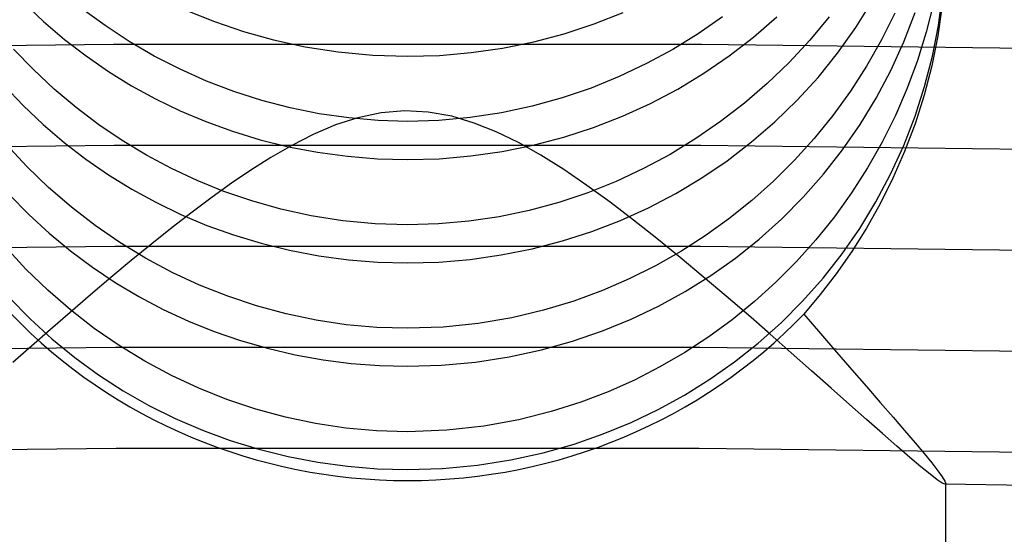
# Model space of a CAD drawing. Header units: millimetres. Extents: x -232 to 232, y -232 to 232.
# Tile 57 of 66: x -1.44 to 2.22, y 178.3 to 180.21. Entities that reach past the tile are written whole.
import ezdxf

# ---------------------------------------------------------------- set-up
doc = ezdxf.new("R2010")
doc.units = ezdxf.units.MM
doc.layers.add('HIDDEN', color=7, linetype='Continuous')
doc.layers.add('THICK', color=7, linetype='Continuous')

msp = doc.modelspace()

# ---------------------------------------------------------------- linework, layer by layer
at = {"layer": 'HIDDEN'}
for p, q in [((1.9724, 180.1926), (1.988, 180.3058)), ((-1.4263, 180.2772), (-1.3524, 180.207)), ((1.6658, 180.1848), (1.728, 180.2839)), ((1.954, 180.2745), (1.9275, 180.1681)), ((1.9865, 180.2675), (1.9701, 180.1539)), ((-1.1243, 180.1921), (-1.2113, 180.256)), ((-0.8179, 180.2474), (-0.717, 180.2067)), ((0.6934, 180.1981), (0.8014, 180.2403)), ((1.8112, 180.2383), (1.7613, 180.1387)), ((1.8439, 180.1314), (1.8859, 180.2401)), ((-1.3524, 180.207), (-1.2751, 180.141)), ((-1.0343, 180.133), (-1.1243, 180.1921)), ((-0.717, 180.2067), (-0.6102, 180.1704)), ((0.5824, 180.1619), (0.6934, 180.1981)), ((1.1701, 180.2248), (1.0795, 180.1618)), ((1.2858, 180.1497), (1.3721, 180.2251)), ((1.5666, 180.2251), (1.4942, 180.138)), ((1.9502, 180.0791), (1.9724, 180.1926)), ((-0.6102, 180.1704), (-0.4979, 180.139)), ((0.4687, 180.132), (0.5824, 180.1619)), ((1.0795, 180.1618), (0.9856, 180.1038)), ((1.5981, 180.0901), (1.6658, 180.1848)), ((1.9275, 180.1681), (1.895, 180.0627)), ((1.9701, 180.1539), (1.9476, 180.0425)), ((-1.0924, 180.1217), (-3.2771, 180.0952)), ((-1.2751, 180.141), (-1.1947, 180.0792)), ((1.0924, 180.1217), (-1.0924, 180.1217)), ((-0.9413, 180.0789), (-1.0343, 180.133)), ((-0.4979, 180.139), (-0.3802, 180.1134)), ((0.3533, 180.1085), (0.4687, 180.132)), ((3.2771, 180.0952), (1.0924, 180.1217)), ((1.1954, 180.0797), (1.2858, 180.1497)), ((1.4942, 180.138), (1.4174, 180.0553)), ((1.7613, 180.1387), (1.7059, 180.0419)), ((1.7955, 180.0252), (1.8439, 180.1314)), ((-1.3905, 180.0284), (-1.4646, 180.105)), ((-0.3802, 180.1134), (-0.2573, 180.0943)), ((-0.2573, 180.0943), (-0.1296, 180.0823)), ((-0.1296, 180.0823), (0, 180.0782)), ((0, 180.0782), (0.1189, 180.0816)), ((0.1189, 180.0816), (0.2367, 180.0917)), ((0.2367, 180.0917), (0.3533, 180.1085)), ((0.9856, 180.1038), (0.888, 180.0508)), ((1.5251, 179.9999), (1.5981, 180.0901)), ((-1.1947, 180.0792), (-1.1114, 180.0217)), ((-0.8455, 180.0298), (-0.9413, 180.0789)), ((0.888, 180.0508), (0.7868, 180.0028)), ((1.1013, 180.0151), (1.1954, 180.0797)), ((1.4174, 180.0553), (1.3365, 179.9772)), ((1.895, 180.0627), (1.8568, 179.9594)), ((1.9212, 179.9664), (1.9502, 180.0791)), ((-1.3128, 179.9559), (-1.3905, 180.0284)), ((-1.1114, 180.0217), (-1.0253, 179.9686)), ((-0.7469, 179.9858), (-0.8455, 180.0298)), ((1.0037, 179.9562), (1.1013, 180.0151)), ((1.7059, 180.0419), (1.6455, 179.9483)), ((1.7412, 179.9228), (1.7955, 180.0252)), ((1.9476, 180.0425), (1.9194, 179.9336)), ((-0.6457, 179.9471), (-0.7469, 179.9858)), ((0.7868, 180.0028), (0.682, 179.9602)), ((1.3365, 179.9772), (1.2517, 179.9039)), ((1.4472, 179.9146), (1.5251, 179.9999)), ((-1.4989, 179.9701), (-1.4283, 179.8954)), ((-1.2316, 179.8877), (-1.3128, 179.9559)), ((-1.0253, 179.9686), (-0.9366, 179.92)), ((-0.542, 179.9138), (-0.6457, 179.9471)), ((0.682, 179.9602), (0.5739, 179.9234)), ((0.9026, 179.9029), (1.0037, 179.9562)), ((1.6455, 179.9483), (1.5804, 179.8587)), ((1.8568, 179.9594), (1.8131, 179.8582)), ((1.8857, 179.8555), (1.9212, 179.9664)), ((-0.9366, 179.92), (-0.8446, 179.8755)), ((-0.4361, 179.8863), (-0.542, 179.9138)), ((0.5739, 179.9234), (0.4628, 179.8926)), ((0.7982, 179.8552), (0.9026, 179.9029)), ((1.2517, 179.9039), (1.1632, 179.8355)), ((1.3649, 179.8345), (1.4472, 179.9146)), ((1.6814, 179.8245), (1.7412, 179.9228)), ((1.9194, 179.9336), (1.8856, 179.8275)), ((-1.4283, 179.8954), (-1.3541, 179.8248)), ((-1.1473, 179.824), (-1.2316, 179.8877)), ((-0.8446, 179.8755), (-0.7491, 179.8353)), ((-0.3281, 179.8645), (-0.4361, 179.8863)), ((-0.2188, 179.8489), (-0.3281, 179.8645)), ((0.3486, 179.8682), (0.2325, 179.8505)), ((0.4628, 179.8926), (0.3486, 179.8682)), ((-1.3541, 179.8248), (-1.2766, 179.7583)), ((-0.7491, 179.8353), (-0.6502, 179.7994)), ((-0.1094, 179.8395), (-0.2188, 179.8489)), ((0, 179.8365), (-0.1094, 179.8395)), ((0.1163, 179.8399), (0, 179.8365)), ((0.2325, 179.8505), (0.1163, 179.8399)), ((0.6906, 179.8134), (0.7982, 179.8552)), ((1.1632, 179.8355), (1.0712, 179.7722)), ((1.2783, 179.7598), (1.3649, 179.8345)), ((1.5804, 179.8587), (1.511, 179.7732)), ((1.6162, 179.7303), (1.6814, 179.8245)), ((1.8131, 179.8582), (1.7639, 179.7596)), ((1.8436, 179.7467), (1.8857, 179.8555)), ((1.8856, 179.8275), (1.8467, 179.7245)), ((-1.0599, 179.7649), (-1.1473, 179.824)), ((-0.6502, 179.7994), (-0.5479, 179.7684)), ((0.5801, 179.7775), (0.6906, 179.8134)), ((-1.4152, 179.6688), (-1.492, 179.7513)), ((-1.2766, 179.7583), (-1.1958, 179.6961)), ((-0.9697, 179.7105), (-1.0599, 179.7649)), ((-0.5479, 179.7684), (-0.4425, 179.7423)), ((0.4669, 179.7479), (0.5801, 179.7775)), ((1.0712, 179.7722), (0.9757, 179.7139)), ((1.1879, 179.6904), (1.2783, 179.7598)), ((1.511, 179.7732), (1.4374, 179.6918)), ((1.7639, 179.7596), (1.7095, 179.6637)), ((-1.0902, 179.7467), (-3.2703, 179.7202)), ((1.0902, 179.7467), (-1.0902, 179.7467)), ((-0.4425, 179.7423), (-0.3341, 179.7216)), ((-0.3341, 179.7216), (-0.223, 179.7066)), ((0.2346, 179.7078), (0.3513, 179.7245)), ((0.3513, 179.7245), (0.4669, 179.7479)), ((3.2703, 179.7202), (1.0902, 179.7467)), ((1.5458, 179.6405), (1.6162, 179.7303)), ((1.795, 179.6402), (1.8436, 179.7467)), ((1.8467, 179.7245), (1.8034, 179.6254)), ((-1.1958, 179.6961), (-1.1119, 179.6382)), ((-0.8769, 179.6609), (-0.9697, 179.7105)), ((-0.223, 179.7066), (-0.1114, 179.6975)), ((-0.1114, 179.6975), (0, 179.6944)), ((0, 179.6944), (0.1175, 179.6978)), ((0.1175, 179.6978), (0.2346, 179.7078)), ((0.9757, 179.7139), (0.8768, 179.6609)), ((1.0938, 179.6265), (1.1879, 179.6904)), ((1.4374, 179.6918), (1.3599, 179.6148)), ((-1.3342, 179.5909), (-1.4152, 179.6688)), ((-0.7818, 179.6163), (-0.8769, 179.6609)), ((0.8768, 179.6609), (0.7749, 179.6133)), ((1.7095, 179.6637), (1.6499, 179.5708)), ((-1.1119, 179.6382), (-1.0252, 179.5848)), ((-0.6828, 179.5762), (-0.7818, 179.6163)), ((0.7749, 179.6133), (0.67, 179.5715)), ((0.9963, 179.5683), (1.0938, 179.6265)), ((1.3599, 179.6148), (1.2787, 179.5422)), ((1.4705, 179.5551), (1.5458, 179.6405)), ((1.7404, 179.5374), (1.795, 179.6402)), ((1.8034, 179.6254), (1.7559, 179.5305)), ((-1.2494, 179.5178), (-1.3342, 179.5909)), ((-1.0252, 179.5848), (-0.9355, 179.5357)), ((-0.5791, 179.5407), (-0.6828, 179.5762)), ((0.67, 179.5715), (0.5625, 179.5356)), ((0.8956, 179.5157), (0.9963, 179.5683)), ((1.6499, 179.5708), (1.5858, 179.4817)), ((-1.4799, 179.5652), (-1.4077, 179.4911)), ((-0.9355, 179.5357), (-0.8424, 179.4907)), ((-0.4707, 179.5103), (-0.5791, 179.5407)), ((0.5625, 179.5356), (0.4524, 179.5058)), ((1.2787, 179.5422), (1.194, 179.4742)), ((1.3906, 179.4747), (1.4705, 179.5551)), ((1.6801, 179.4386), (1.7404, 179.5374)), ((-1.1609, 179.4496), (-1.2494, 179.5178)), ((-0.358, 179.4856), (-0.4707, 179.5103)), ((0.4524, 179.5058), (0.3406, 179.4824)), ((0.7917, 179.4687), (0.8956, 179.5157)), ((1.7559, 179.5305), (1.7048, 179.4396)), ((-1.4077, 179.4911), (-1.3321, 179.4213)), ((-0.8424, 179.4907), (-0.7459, 179.4502)), ((-0.241, 179.4673), (-0.358, 179.4856)), ((-0.1204, 179.4559), (-0.241, 179.4673)), ((0.228, 179.4656), (0.1144, 179.4554)), ((0.3406, 179.4824), (0.228, 179.4656)), ((0.6848, 179.4276), (0.7917, 179.4687)), ((1.194, 179.4742), (1.106, 179.411)), ((1.3064, 179.3992), (1.3906, 179.4747)), ((1.5858, 179.4817), (1.5175, 179.3966)), ((-1.069, 179.3865), (-1.1609, 179.4496)), ((-0.7459, 179.4502), (-0.6463, 179.4144)), ((0, 179.4522), (-0.1204, 179.4559)), ((0.1144, 179.4554), (0, 179.4522)), ((0.5751, 179.3923), (0.6848, 179.4276)), ((1.6145, 179.3441), (1.6801, 179.4386)), ((1.7048, 179.4396), (1.6503, 179.353)), ((-1.3321, 179.4213), (-1.2531, 179.3557)), ((-0.9735, 179.3284), (-1.069, 179.3865)), ((-0.6463, 179.4144), (-0.5437, 179.3835)), ((0.4629, 179.3632), (0.5751, 179.3923)), ((1.106, 179.411), (1.0149, 179.3526)), ((1.2183, 179.3289), (1.3064, 179.3992)), ((1.5175, 179.3966), (1.4451, 179.3158)), ((-1.0879, 179.3717), (-3.2635, 179.3453)), ((-1.4179, 179.2874), (-1.4945, 179.37)), ((-1.2531, 179.3557), (-1.1711, 179.2946)), ((1.0879, 179.3717), (-1.0879, 179.3717)), ((-0.5437, 179.3835), (-0.4382, 179.3577)), ((-0.4382, 179.3577), (-0.3301, 179.3373)), ((0.3483, 179.3403), (0.4629, 179.3632)), ((1.0149, 179.3526), (0.9208, 179.2993)), ((3.2635, 179.3453), (1.0879, 179.3717)), ((1.6503, 179.353), (1.593, 179.2706)), ((-0.8748, 179.2756), (-0.9735, 179.3284)), ((-0.3301, 179.3373), (-0.2201, 179.3225)), ((-0.2201, 179.3225), (-0.1101, 179.3137)), ((-0.1101, 179.3137), (0, 179.3107)), ((0, 179.3107), (0.1161, 179.314)), ((0.1161, 179.314), (0.2322, 179.3239)), ((0.2322, 179.3239), (0.3483, 179.3403)), ((1.1263, 179.2639), (1.2183, 179.3289)), ((1.4451, 179.3158), (1.369, 179.2392)), ((1.5437, 179.2541), (1.6145, 179.3441)), ((-1.3371, 179.2094), (-1.4179, 179.2874)), ((-1.1711, 179.2946), (-1.0861, 179.2379)), ((-0.773, 179.2283), (-0.8748, 179.2756)), ((0.9208, 179.2993), (0.824, 179.2511)), ((0.824, 179.2511), (0.7241, 179.2079)), ((1.0309, 179.2043), (1.1263, 179.2639)), ((1.369, 179.2392), (1.2892, 179.167)), ((1.468, 179.1686), (1.5437, 179.2541)), ((1.593, 179.2706), (1.5334, 179.193)), ((-1.2524, 179.1361), (-1.3371, 179.2094)), ((-1.0861, 179.2379), (-0.9984, 179.1856)), ((-0.6684, 179.1866), (-0.773, 179.2283)), ((0.7241, 179.2079), (0.618, 179.169)), ((0.9322, 179.1502), (1.0309, 179.2043)), ((-1.4803, 179.1818), (-1.4029, 179.1026)), ((-0.9984, 179.1856), (-0.9077, 179.1379)), ((-0.5611, 179.1509), (-0.6684, 179.1866)), ((0.618, 179.169), (0.5056, 179.135)), ((1.2892, 179.167), (1.2061, 179.0993)), ((1.3877, 179.088), (1.468, 179.1686)), ((1.5334, 179.193), (1.4722, 179.1203)), ((-1.1641, 179.0677), (-1.2524, 179.1361)), ((-0.9077, 179.1379), (-0.8144, 179.0947)), ((-0.4514, 179.1212), (-0.5611, 179.1509)), ((0.5056, 179.135), (0.387, 179.107)), ((0.8303, 179.1016), (0.9322, 179.1502)), ((-1.4029, 179.1026), (-1.3217, 179.0284)), ((-0.8144, 179.0947), (-0.7186, 179.0561)), ((-0.3402, 179.0979), (-0.4514, 179.1212)), ((-0.2279, 179.0812), (-0.3402, 179.0979)), ((0.387, 179.107), (0.2627, 179.0858)), ((0.724, 179.0581), (0.8303, 179.1016)), ((1.2061, 179.0993), (1.1197, 179.0362)), ((1.4722, 179.1202), (1.5342, 179.0485)), ((-1.072, 179.0042), (-1.1641, 179.0677)), ((-0.7186, 179.0561), (-0.6205, 179.0224)), ((-0.1145, 179.0712), (-0.2279, 179.0812)), ((0, 179.0678), (-0.1145, 179.0712)), ((0.1328, 179.0724), (0, 179.0678)), ((0.2627, 179.0858), (0.1328, 179.0724)), ((0.6129, 179.02), (0.724, 179.0581)), ((1.3033, 179.0128), (1.3877, 179.088)), ((-1.3217, 179.0284), (-1.2367, 178.9591)), ((-0.6205, 179.0224), (-0.5201, 178.9935)), ((0.4972, 178.9877), (0.6129, 179.02)), ((1.1197, 179.0362), (1.0303, 178.9778)), ((1.5342, 179.0485), (1.5941, 178.9796)), ((-1.0856, 178.9967), (-3.2566, 178.9704)), ((1.0856, 178.9967), (-1.0856, 178.9967)), ((-0.9765, 178.9458), (-1.072, 179.0042)), ((-0.5201, 178.9935), (-0.4178, 178.9697)), ((0.377, 178.9617), (0.4972, 178.9877)), ((3.2566, 178.9704), (1.0856, 178.9967)), ((1.2153, 178.9428), (1.3033, 179.0128)), ((-1.2367, 178.9591), (-1.1483, 178.8949)), ((-0.4178, 178.9697), (-0.3139, 178.951)), ((-0.3139, 178.951), (-0.2096, 178.9377)), ((0.2527, 178.9426), (0.377, 178.9617)), ((1.0303, 178.9778), (0.9379, 178.9243)), ((1.5941, 178.9796), (1.6513, 178.9139)), ((-0.8777, 178.8927), (-0.9765, 178.9458)), ((-0.2096, 178.9377), (-0.1049, 178.9297)), ((-0.1049, 178.9297), (0, 178.927)), ((0, 178.927), (0.1262, 178.931)), ((0.1262, 178.931), (0.2527, 178.9426)), ((0.9379, 178.9243), (0.8429, 178.8757)), ((1.1237, 178.8784), (1.2153, 178.9428)), ((1.6513, 178.9139), (1.7057, 178.8516)), ((-1.1483, 178.8949), (-1.0565, 178.8358)), ((-0.7758, 178.8452), (-0.8777, 178.8927)), ((0.8429, 178.8757), (0.7453, 178.8323)), ((1.029, 178.8194), (1.1237, 178.8784)), ((-0.671, 178.8033), (-0.7758, 178.8452)), ((1.7057, 178.8516), (1.7567, 178.7929)), ((-1.0565, 178.8358), (-0.9615, 178.7817)), ((-0.5636, 178.7673), (-0.671, 178.8033)), ((0.7453, 178.8323), (0.644, 178.7936)), ((0.9313, 178.7659), (1.029, 178.8194)), ((-0.9615, 178.7817), (-0.8634, 178.7328)), ((-0.4539, 178.7375), (-0.5636, 178.7673)), ((0.644, 178.7936), (0.5333, 178.7584)), ((0.8309, 178.7181), (0.9313, 178.7659)), ((1.7567, 178.7929), (1.804, 178.7383)), ((-0.8634, 178.7328), (-0.7624, 178.6892)), ((-0.3426, 178.714), (-0.4539, 178.7375)), ((0.4129, 178.7281), (0.2835, 178.7044)), ((0.5333, 178.7584), (0.4129, 178.7281)), ((1.804, 178.7383), (1.8471, 178.6881)), ((-0.2298, 178.6971), (-0.3426, 178.714)), ((-0.1156, 178.6869), (-0.2298, 178.6971)), ((0.2835, 178.7044), (0.1455, 178.689)), ((0.7274, 178.6757), (0.8309, 178.7181)), ((-0.7624, 178.6892), (-0.6586, 178.6511)), ((0, 178.6835), (-0.1156, 178.6869)), ((0.1455, 178.689), (0, 178.6835)), ((0.6185, 178.638), (0.7274, 178.6757)), ((1.8471, 178.6881), (1.8857, 178.6427)), ((-1.0833, 178.6217), (-3.2498, 178.5954)), ((1.0833, 178.6217), (-1.0833, 178.6217)), ((-0.6586, 178.6511), (-0.5524, 178.6185)), ((-0.5524, 178.6185), (-0.4439, 178.5915)), ((0.5041, 178.6057), (0.6185, 178.638)), ((3.2498, 178.5954), (1.0833, 178.6217)), ((1.8857, 178.6427), (1.9193, 178.6025)), ((-0.4439, 178.5915), (-0.3339, 178.5704)), ((0.3843, 178.5793), (0.5041, 178.6057)), ((1.9193, 178.6025), (1.9477, 178.5678)), ((-0.3339, 178.5704), (-0.2232, 178.5554)), ((-0.2232, 178.5554), (-0.1119, 178.5464)), ((-0.1119, 178.5464), (0, 178.5434)), ((0, 178.5434), (0.1298, 178.5475)), ((0.1298, 178.5475), (0.2593, 178.5597)), ((0.2593, 178.5597), (0.3843, 178.5793)), ((1.9477, 178.5678), (1.9703, 178.5389)), ((1.9703, 178.5389), (1.9867, 178.5164)), ((1.9867, 178.5164), (1.9967, 178.5005)), ((1.9967, 178.5005), (2, 178.4913)), ((1.9983, 178.4889), (1.9975, 178.4888)), ((1.9989, 178.4891), (1.9983, 178.4889)), ((1.9994, 178.4894), (1.9989, 178.4891)), ((1.9997, 178.4899), (1.9994, 178.4894)), ((1.9999, 178.4905), (1.9997, 178.4899)), ((2, 178.4913), (1.9999, 178.4905)), ((2, 178.4888), (2, 178.4913))]:
    msp.add_line(p, q, dxfattribs=at)
for radius, start, end in [(182.25, 0.492056, 89.507925), (181.875, 0.490796, 89.509186)]:
    msp.add_arc((0, 0), radius, start, end, dxfattribs=at)
for start_param, end_param in [(-2.398158, -1.570796), (-1.570796, -0.743435)]:
    msp.add_ellipse((0, 180.4142), major_axis=(2, 0), ratio=0.955839, start_param=start_param, end_param=end_param, dxfattribs=at)
at = {"layer": 'THICK'}
for p, q in [((-0.0985, 179.8681), (-0.1843, 179.8501)), ((-0.0106, 179.8754), (-0.0985, 179.8681)), ((0.0771, 179.871), (-0.0106, 179.8754)), ((0.1639, 179.8553), (0.0771, 179.871)), ((-0.1843, 179.8501), (-0.2681, 179.8229)), ((0.248, 179.8302), (0.1639, 179.8553)), ((0.3294, 179.7975), (0.248, 179.8302)), ((-0.3503, 179.788), (-0.4305, 179.7473)), ((-0.2681, 179.8229), (-0.3503, 179.788)), ((0.4116, 179.7574), (0.3294, 179.7975)), ((0.4953, 179.7103), (0.4116, 179.7574)), ((-0.4305, 179.7473), (-0.5081, 179.7025)), ((-0.5081, 179.7025), (-0.5825, 179.6553)), ((0.5802, 179.6571), (0.4953, 179.7103)), ((-0.5825, 179.6553), (-0.654, 179.6068)), ((0.666, 179.5987), (0.5802, 179.6571)), ((-0.654, 179.6068), (-0.7265, 179.5549)), ((0.7526, 179.536), (0.666, 179.5987)), ((-0.7265, 179.5549), (-0.8003, 179.4997)), ((0.8395, 179.4698), (0.7526, 179.536)), ((-0.8003, 179.4997), (-0.8752, 179.4418)), ((0.9265, 179.4009), (0.8395, 179.4698)), ((-0.8752, 179.4418), (-0.9507, 179.3815)), ((1.0132, 179.3304), (0.9265, 179.4009)), ((-0.9507, 179.3815), (-1.0266, 179.3194)), ((-1.0266, 179.3194), (-1.1025, 179.256)), ((1.099, 179.259), (1.0132, 179.3304)), ((-1.1025, 179.256), (-1.1783, 179.1917)), ((1.1836, 179.1873), (1.099, 179.259)), ((-1.1783, 179.1917), (-1.2535, 179.1271)), ((1.2664, 179.1161), (1.1836, 179.1873)), ((-1.2535, 179.1271), (-1.3269, 179.0634)), ((1.3472, 179.0458), (1.2664, 179.1161)), ((-1.3269, 179.0634), (-1.398, 179.0011)), ((1.4256, 178.9769), (1.3472, 179.0458)), ((-1.398, 179.0011), (-1.4666, 178.9408)), ((1.5011, 178.9101), (1.4256, 178.9769)), ((1.5735, 178.846), (1.5011, 178.9101)), ((1.6419, 178.7853), (1.5735, 178.846)), ((1.7059, 178.7287), (1.6419, 178.7853)), ((1.7649, 178.6766), (1.7059, 178.7287)), ((1.8185, 178.6297), (1.7649, 178.6766)), ((1.8663, 178.5885), (1.8185, 178.6297)), ((1.9074, 178.5537), (1.8663, 178.5885)), ((1.9415, 178.5259), (1.9074, 178.5537)), ((1.9681, 178.5056), (1.9415, 178.5259)), ((1.9869, 178.4931), (1.9681, 178.5056)), ((1.9975, 178.4888), (1.9869, 178.4931)), ((2, 166.238), (2, 178.4888))]:
    msp.add_line(p, q, dxfattribs=at)
for radius, start, end in [(190, 0.602293, 89.397745), (188.625, 0.509188, 89.490794), (188.25, 0.508385, 89.491596), (187.875, 0.507583, 89.492398), (187.5, 0.506724, 89.493257), (187.125, 0.505864, 89.494117), (186.75, 0.505005, 89.495034), (186.375, 0.504088, 89.49595), (186, 0.503114, 89.496867), (185.625, 0.50214, 89.497841), (185.25, 0.501166, 89.498872), (184.875, 0.500135, 89.499904), (184.5, 0.499046, 89.500935), (184.125, 0.497958, 89.502024), (183.75, 0.496869, 89.50317), (183.375, 0.495723, 89.504315), (183, 0.49452, 89.505461), (182.625, 0.493317, 89.506665), (178.5, 0.641197, 89.358842)]:
    msp.add_arc((0, 0), radius, start, end, dxfattribs=at)

doc.saveas('drawing.dxf')
